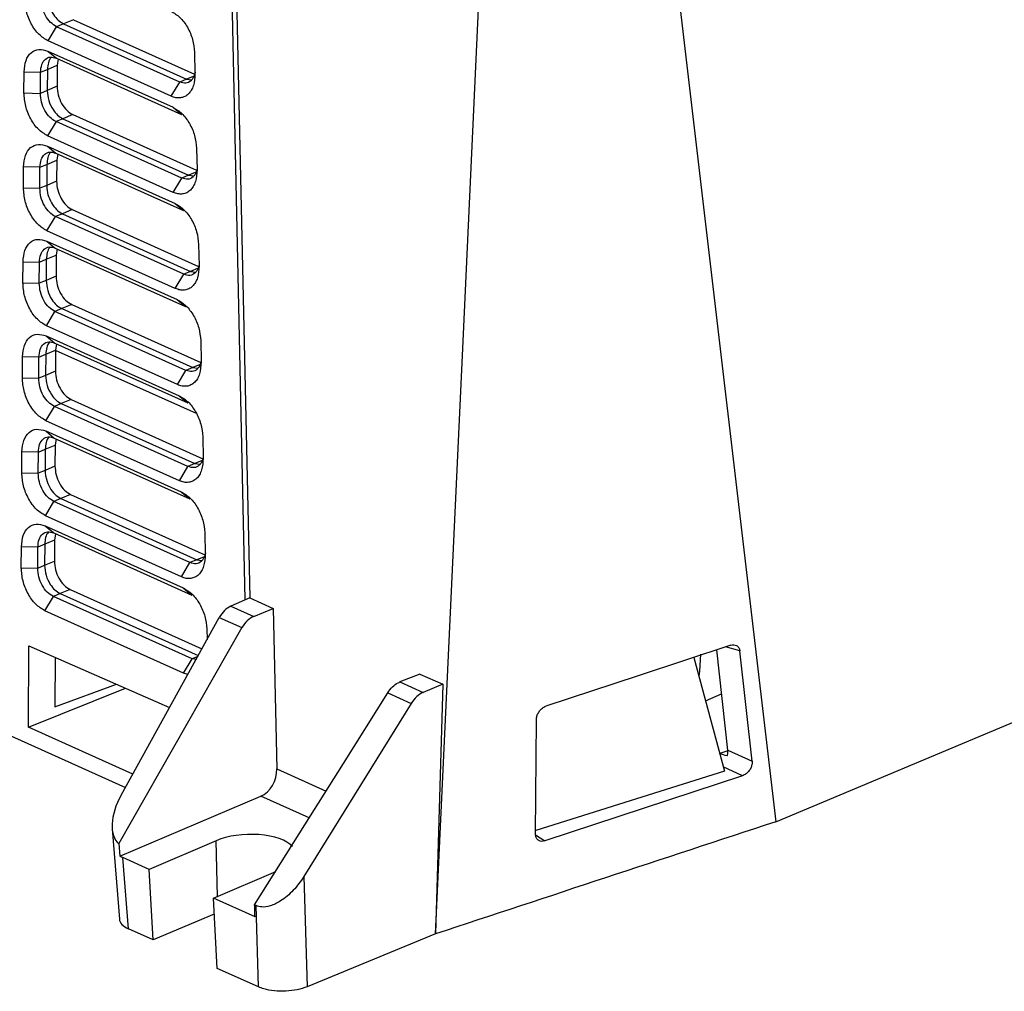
# Model space of a CAD drawing. Extents: x 51 to 741, y 25 to 594.
# Tile 46 of 77: x 575 to 617, y 25 to 67. Entities that reach past the tile are written whole.
import ezdxf

# ---------------------------------------------------------------- set-up
doc = ezdxf.new("R2010")
doc.units = 0
doc.layers.get('0').update_dxf_attribs({"linetype": 'CONTINUOUS'})

msp = doc.modelspace()

# ---------------------------------------------------------------- linework, layer by layer
at = {"color": 7, "linetype": 'Continuous'}
for p, q in [((601.75, 79.776), (607.337, 32.243)), ((583.759, 76.689), (584.535, 41.94)), ((584.328, 41.851), (583.681, 72.113)), ((575.789, 66.082), (576.16, 66.698)), ((576.455, 66.825), (576.16, 66.698)), ((581.497, 64.3), (576.16, 66.698)), ((576.885, 67), (576.455, 66.825)), ((576.455, 66.825), (581.793, 64.427)), ((576.885, 67), (582.139, 64.64)), ((581.127, 63.683), (575.789, 66.082)), ((575.783, 65.64), (581.208, 63.203)), ((575.783, 65.64), (576.149, 65.333)), ((576.149, 65.333), (581.575, 62.896)), ((582.139, 65.592), (582.158, 64.667)), ((575.76, 64.847), (576.186, 65.028)), ((576.186, 65.028), (576.181, 64.114)), ((576.23, 65.297), (576.186, 65.028)), ((574.745, 63.826), (574.75, 64.74)), ((574.75, 64.74), (575.462, 64.724)), ((575.457, 63.809), (575.462, 64.724)), ((575.462, 64.724), (575.76, 64.847)), ((575.76, 64.847), (575.755, 63.932)), ((576.181, 64.114), (575.755, 63.932)), ((581.127, 63.683), (581.497, 64.3)), ((581.793, 64.427), (581.497, 64.3)), ((581.793, 64.427), (582.019, 64.397)), ((574.745, 63.826), (575.457, 63.809)), ((575.755, 63.932), (575.457, 63.809)), ((607.337, 32.243), (682.252, 63.649)), ((581.208, 63.203), (581.575, 62.896)), ((576.861, 62.885), (576.432, 62.709)), ((576.861, 62.885), (582.228, 60.474)), ((576.136, 62.582), (575.765, 61.966)), ((576.432, 62.709), (576.136, 62.582)), ((581.586, 60.133), (576.136, 62.582)), ((576.432, 62.709), (581.882, 60.26)), ((581.216, 59.517), (575.765, 61.966)), ((575.759, 61.525), (581.297, 59.037)), ((575.759, 61.525), (576.126, 61.218)), ((576.126, 61.218), (581.664, 58.73)), ((576.207, 61.182), (576.163, 60.913)), ((582.228, 61.426), (582.248, 60.5)), ((574.721, 59.71), (574.727, 60.625)), ((575.439, 60.608), (574.727, 60.625)), ((575.439, 60.608), (575.736, 60.731)), ((575.736, 60.731), (575.731, 59.816)), ((575.736, 60.731), (576.163, 60.913)), ((576.163, 60.913), (576.158, 59.998)), ((575.434, 59.694), (575.439, 60.608)), ((581.882, 60.26), (581.586, 60.133)), ((581.882, 60.26), (582.108, 60.231)), ((575.731, 59.816), (575.434, 59.694)), ((576.158, 59.998), (575.731, 59.816)), ((581.216, 59.517), (581.586, 60.133)), ((574.721, 59.71), (575.434, 59.694)), ((581.297, 59.037), (581.664, 58.73)), ((576.408, 58.594), (576.113, 58.467)), ((576.838, 58.769), (576.408, 58.594)), ((576.408, 58.594), (581.971, 56.094)), ((576.838, 58.769), (582.317, 56.308)), ((575.742, 57.85), (576.113, 58.467)), ((581.675, 55.967), (576.113, 58.467)), ((581.305, 55.351), (575.742, 57.85)), ((575.736, 57.409), (581.386, 54.871)), ((575.736, 57.409), (576.102, 57.102)), ((582.317, 57.26), (582.337, 56.334)), ((575.713, 56.615), (576.139, 56.797)), ((576.102, 57.102), (581.753, 54.564)), ((576.139, 56.797), (576.134, 55.883)), ((576.183, 57.066), (576.139, 56.797)), ((574.698, 55.595), (574.703, 56.509)), ((574.703, 56.509), (575.415, 56.493)), ((575.41, 55.578), (575.415, 56.493)), ((575.415, 56.493), (575.713, 56.615)), ((575.713, 56.615), (575.708, 55.701)), ((581.305, 55.351), (581.675, 55.967)), ((581.971, 56.094), (581.675, 55.967)), ((581.971, 56.094), (582.198, 56.064)), ((574.698, 55.595), (575.41, 55.578)), ((575.708, 55.701), (575.41, 55.578)), ((576.134, 55.883), (575.708, 55.701)), ((576.814, 54.654), (576.385, 54.478)), ((576.814, 54.654), (582.406, 52.141)), ((581.386, 54.871), (581.753, 54.564)), ((575.718, 53.735), (576.089, 54.351)), ((576.385, 54.478), (576.089, 54.351)), ((581.764, 51.801), (576.089, 54.351)), ((576.385, 54.478), (582.06, 51.928)), ((581.394, 51.185), (575.718, 53.735)), ((575.712, 53.294), (581.475, 50.704)), ((575.712, 53.294), (576.079, 52.987)), ((576.079, 52.987), (581.842, 50.397)), ((576.16, 52.95), (576.116, 52.682)), ((582.406, 53.094), (582.426, 52.168)), ((575.689, 52.5), (576.116, 52.682)), ((576.116, 52.682), (576.111, 51.767)), ((582.217, 49.929), (576.116, 52.671)), ((574.674, 51.479), (574.68, 52.394)), ((575.392, 52.377), (574.68, 52.394)), ((575.387, 51.462), (575.392, 52.377)), ((575.392, 52.377), (575.689, 52.5)), ((575.689, 52.5), (575.684, 51.585)), ((576.111, 51.767), (575.684, 51.585)), ((581.394, 51.185), (581.764, 51.801)), ((582.06, 51.928), (581.764, 51.801)), ((582.06, 51.928), (582.287, 51.898)), ((574.674, 51.479), (575.387, 51.462)), ((575.684, 51.585), (575.387, 51.462)), ((576.791, 50.538), (576.361, 50.362)), ((576.791, 50.538), (582.495, 47.975)), ((581.475, 50.704), (581.842, 50.397)), ((575.695, 49.619), (576.066, 50.235)), ((576.361, 50.362), (576.066, 50.235)), ((581.853, 47.635), (576.066, 50.235)), ((576.361, 50.362), (582.149, 47.762)), ((581.483, 47.019), (575.695, 49.619)), ((575.689, 49.178), (581.564, 46.538)), ((575.689, 49.178), (576.055, 48.871)), ((576.055, 48.871), (581.931, 46.231)), ((576.136, 48.835), (576.092, 48.566)), ((582.495, 48.928), (582.515, 48.002)), ((574.651, 47.363), (574.656, 48.278)), ((575.368, 48.261), (574.656, 48.278)), ((575.363, 47.347), (575.368, 48.261)), ((575.368, 48.261), (575.666, 48.384)), ((575.666, 48.384), (575.661, 47.47)), ((575.666, 48.384), (576.092, 48.566)), ((576.092, 48.566), (576.087, 47.651)), ((575.661, 47.47), (575.363, 47.347)), ((576.087, 47.651), (575.661, 47.47)), ((581.483, 47.019), (581.853, 47.635)), ((582.149, 47.762), (581.853, 47.635)), ((582.149, 47.762), (582.376, 47.732)), ((549.518, 47.042), (579.142, 33.732)), ((574.651, 47.363), (575.363, 47.347)), ((581.564, 46.538), (581.931, 46.231)), ((575.671, 45.504), (576.042, 46.12)), ((576.338, 46.247), (576.042, 46.12)), ((581.942, 43.469), (576.042, 46.12)), ((576.767, 46.422), (576.338, 46.247)), ((576.338, 46.247), (582.238, 43.596)), ((576.767, 46.422), (582.584, 43.809)), ((581.572, 42.853), (575.671, 45.504)), ((575.665, 45.062), (581.653, 42.372)), ((575.665, 45.062), (576.032, 44.755)), ((576.069, 44.45), (575.642, 44.269)), ((576.032, 44.755), (582.02, 42.065)), ((576.069, 44.45), (576.064, 43.536)), ((576.113, 44.719), (576.069, 44.45)), ((582.584, 44.762), (582.604, 43.836)), ((574.627, 43.248), (574.633, 44.162)), ((575.345, 44.146), (574.633, 44.162)), ((575.34, 43.231), (575.345, 44.146)), ((575.642, 44.269), (575.345, 44.146)), ((575.642, 44.269), (575.637, 43.354)), ((582.238, 43.596), (581.942, 43.469)), ((582.238, 43.596), (582.465, 43.566)), ((574.627, 43.248), (575.34, 43.231)), ((575.34, 43.231), (575.637, 43.354)), ((575.637, 43.354), (576.064, 43.536)), ((581.572, 42.853), (581.942, 43.469)), ((576.744, 42.307), (576.314, 42.131)), ((576.744, 42.307), (582.461, 39.738)), ((581.653, 42.372), (582.02, 42.065)), ((575.648, 41.388), (576.019, 42.004)), ((576.314, 42.131), (576.019, 42.004)), ((582.031, 39.303), (576.019, 42.004)), ((584.535, 41.94), (583.708, 41.582)), ((584.535, 41.94), (585.552, 41.485)), ((583.708, 41.582), (584.705, 41.136)), ((584.705, 41.136), (585.552, 41.485)), ((585.552, 41.485), (585.708, 34.528)), ((581.661, 38.686), (575.648, 41.388)), ((578.957, 33.397), (583.211, 41.094)), ((583.211, 41.094), (584.195, 40.653)), ((584.195, 40.653), (578.857, 31.291)), ((582.673, 40.595), (582.683, 40.138)), ((574.935, 36.346), (574.955, 39.871)), ((574.955, 39.871), (581.05, 37.185)), ((576.096, 39.368), (576.084, 37.215)), ((581.661, 38.686), (582.031, 39.303)), ((582.241, 39.265), (582.031, 39.303)), ((603.79, 39.363), (605.111, 34.433)), ((605.26, 35.346), (604.779, 39.689)), ((606.307, 34.859), (605.782, 39.641)), ((581.848, 38.629), (581.661, 38.686)), ((591.906, 38.642), (591.044, 38.299)), ((591.906, 38.642), (592.902, 38.196)), ((574.935, 36.346), (579.141, 38.026)), ((576.084, 37.215), (578.75, 38.199)), ((591.044, 38.299), (592.055, 37.846)), ((592.902, 38.196), (592.055, 37.846)), ((592.902, 38.196), (592.581, 27.379)), ((590.513, 37.825), (591.531, 37.37)), ((604.295, 37.478), (604.99, 37.787)), ((591.531, 37.37), (586.882, 29.87)), ((579.457, 34.301), (574.935, 36.346)), ((596.921, 31.716), (596.959, 36.663)), ((605.259, 35.317), (604.905, 35.2)), ((605.26, 35.346), (606.307, 34.859)), ((605.111, 34.433), (596.928, 31.86)), ((605.892, 34.232), (597.325, 31.408)), ((578.9, 30.755), (585.019, 33.345)), ((578.571, 31.932), (578.88, 28.012)), ((578.857, 31.291), (578.9, 30.755)), ((583.076, 31.42), (580.177, 30.173)), ((580.177, 30.173), (579.034, 30.685)), ((579.277, 27.603), (579.034, 30.685)), ((580.342, 27.127), (580.177, 30.173)), ((582.957, 28.929), (585.658, 30.091)), ((586.882, 29.87), (587.018, 25.085)), ((583.122, 25.882), (582.957, 28.929)), ((584.761, 28.122), (582.957, 28.929)), ((584.81, 28.604), (584.744, 28.633)), ((584.909, 25.083), (584.81, 28.604)), ((582.995, 28.239), (580.342, 27.127)), ((580.342, 27.127), (579.277, 27.603)), ((592.581, 27.379), (587.018, 25.085)), ((584.909, 25.083), (583.122, 25.882))]:
    msp.add_line(p, q, dxfattribs=at)
at = {"color": 8, "linetype": 'Continuous'}
for p, q in [((582.117, 64.559), (581.793, 64.427)), ((582.206, 60.393), (581.882, 60.26)), ((582.295, 56.227), (581.971, 56.094)), ((582.384, 52.06), (582.06, 51.928)), ((582.473, 47.894), (582.149, 47.762)), ((582.562, 43.728), (582.238, 43.596)), ((576.314, 42.131), (582.298, 39.443)), ((605.782, 39.641), (605.156, 39.814)), ((582.28, 39.409), (582.031, 39.303)), ((605.892, 34.232), (605.061, 34.619)), ((585.708, 34.528), (587.844, 33.572)), ((587.113, 32.408), (585.019, 33.345)), ((596.925, 31.674), (597.325, 31.408)), ((583.137, 29.006), (583.076, 31.42))]:
    msp.add_line(p, q, dxfattribs=at)
at = {"color": 7, "linetype": 'Continuous', "flags": 128}
for points in [[(592.582, 27.379), (593.751, 52.443), (594.919, 77.507)], [(605.385, 39.889), (601.378, 38.568), (597.372, 37.247)], [(604.011, 38.538), (604.047, 38.763), (604.086, 39.5)], [(584.744, 28.633), (586.675, 31.711), (588.594, 34.768), (590.513, 37.825)]]:
    msp.add_lwpolyline(points, dxfattribs=at)
at = {"color": 7, "linetype": 'Continuous'}
for centre, major_axis, ratio, start_param, end_param in [((583.754, 40.67), (0.361, 0.933), 0.672554, 0.585352, 1.370446), ((584.751, 40.223), (0.378, 0.926), 0.68937, 0.597083, 1.382176), ((592.054, 36.955), (0.448, 0.895), 0.658906, 0.648898, 1.433992), ((606.736, 34.281), (4.376, -1.573), 0.058276, 1.943289, 2.023981), ((584.966, 34.255), (0.378, 0.926), 0.68937, 3.747402, 5.274565), ((579.993, 32.975), (1.073, 1.73), 0.54445, 1.662865, 3.070509), ((584.467, 30.798), (2.049, 0.066), 0.437043, 0.353463, 2.30236), ((580.137, 31.158), (1.501, 0.048), 0.436673, 3.729197, 3.872978), ((580.381, 28.065), (1.501, 0.038), 0.431278, 3.164781, 3.875781)]:
    msp.add_ellipse(centre, major_axis=major_axis, ratio=ratio, start_param=start_param, end_param=end_param, dxfattribs=at)
for points, knots in [([(575.789, 66.082), (575.653, 66.164), (575.383, 66.33), (575.043, 66.806), (574.812, 67.375), (574.783, 67.752), (574.768, 67.941)], [0, 0, 0, 0, 0.250345, 0.499872, 0.74957, 1, 1, 1, 1]), ([(576.16, 66.698), (576.07, 66.751), (575.891, 66.858), (575.664, 67.171), (575.506, 67.546), (575.489, 67.799), (575.481, 67.925)], [0, 0, 0, 0, 0.249159, 0.497806, 0.748652, 1, 1, 1, 1]), ([(575.778, 68.048), (575.791, 67.903), (575.817, 67.619), (576, 67.236), (576.222, 66.96), (576.377, 66.87), (576.455, 66.825)], [0, 0, 0, 0, 0.288119, 0.566084, 0.780912, 1, 1, 1, 1]), ([(581.119, 67.369), (581.249, 67.291), (581.511, 67.134), (581.845, 66.686), (582.081, 66.143), (582.119, 65.776), (582.139, 65.592)], [0, 0, 0, 0, 0.250413, 0.500117, 0.750068, 1, 1, 1, 1]), ([(574.75, 64.74), (574.767, 64.913), (574.801, 65.256), (575.04, 65.602), (575.382, 65.758), (575.649, 65.68), (575.783, 65.64)], [0, 0, 0, 0, 0.25037, 0.499866, 0.749437, 1, 1, 1, 1]), ([(575.462, 64.724), (575.474, 64.84), (575.498, 65.071), (575.656, 65.303), (575.881, 65.413), (576.06, 65.36), (576.149, 65.333)], [0, 0, 0, 0, 0.249206, 0.49784, 0.74869, 1, 1, 1, 1]), ([(575.942, 65.371), (575.933, 65.366), (575.862, 65.326), (575.788, 65.141), (575.769, 64.945), (575.76, 64.847)], [0, 0, 0, 0, 0.072135, 0.531239, 1, 1, 1, 1]), ([(582.158, 64.667), (582.147, 64.485), (582.129, 64.212), (582.002, 63.934), (581.875, 63.77), (581.716, 63.659), (581.533, 63.607), (581.334, 63.607), (581.196, 63.658), (581.127, 63.683)], [0, 0, 0, 0, 0.249454, 0.375206, 0.499377, 0.623791, 0.749535, 0.874625, 1, 1, 1, 1]), ([(582.164, 64.722), (582.155, 64.68), (582.136, 64.582), (582.075, 64.457), (581.962, 64.316), (581.77, 64.219), (581.588, 64.273), (581.497, 64.3)], [0, 0, 0, 0, 0.113707, 0.262231, 0.410389, 0.70593, 1, 1, 1, 1]), ([(576.181, 64.114), (576.191, 63.989), (576.21, 63.738), (576.366, 63.362), (576.592, 63.047), (576.771, 62.939), (576.861, 62.885)], [0, 0, 0, 0, 0.249707, 0.499543, 0.749371, 1, 1, 1, 1]), ([(575.765, 61.966), (575.63, 62.049), (575.36, 62.214), (575.02, 62.69), (574.789, 63.259), (574.759, 63.637), (574.745, 63.826)], [0, 0, 0, 0, 0.250322, 0.49987, 0.749559, 1, 1, 1, 1]), ([(576.136, 62.582), (576.046, 62.636), (575.867, 62.743), (575.64, 63.055), (575.483, 63.431), (575.466, 63.683), (575.457, 63.809)], [0, 0, 0, 0, 0.249158, 0.4978074, 0.7486552, 1, 1, 1, 1]), ([(575.755, 63.932), (575.768, 63.787), (575.793, 63.503), (575.976, 63.12), (576.199, 62.845), (576.353, 62.755), (576.432, 62.709)], [0, 0, 0, 0, 0.288119, 0.566084, 0.780912, 1, 1, 1, 1]), ([(581.208, 63.203), (581.339, 63.124), (581.6, 62.968), (581.934, 62.52), (582.17, 61.977), (582.208, 61.61), (582.228, 61.426)], [0, 0, 0, 0, 0.250412, 0.500119, 0.750068, 1, 1, 1, 1]), ([(574.727, 60.625), (574.744, 60.797), (574.778, 61.141), (575.017, 61.486), (575.358, 61.643), (575.625, 61.564), (575.759, 61.525)], [0, 0, 0, 0, 0.250374, 0.499864, 0.749415, 1, 1, 1, 1]), ([(575.439, 60.608), (575.451, 60.724), (575.474, 60.955), (575.632, 61.188), (575.857, 61.297), (576.036, 61.244), (576.126, 61.218)], [0, 0, 0, 0, 0.249206, 0.497839, 0.74869, 1, 1, 1, 1]), ([(575.919, 61.256), (575.909, 61.25), (575.838, 61.211), (575.765, 61.026), (575.746, 60.83), (575.736, 60.731)], [0, 0, 0, 0, 0.072119, 0.531231, 1, 1, 1, 1]), ([(582.248, 60.5), (582.236, 60.319), (582.218, 60.045), (582.091, 59.768), (581.964, 59.604), (581.805, 59.493), (581.622, 59.441), (581.423, 59.441), (581.285, 59.492), (581.216, 59.517)], [0, 0, 0, 0, 0.249434, 0.375204, 0.499376, 0.623797, 0.749535, 0.874622, 1, 1, 1, 1]), ([(582.253, 60.556), (582.244, 60.514), (582.225, 60.416), (582.164, 60.291), (582.051, 60.15), (581.859, 60.053), (581.677, 60.107), (581.586, 60.133)], [0, 0, 0, 0, 0.1137091, 0.2622305, 0.4103876, 0.7059303, 1, 1, 1, 1]), ([(575.731, 59.816), (575.734, 59.753), (575.738, 59.627), (575.793, 59.369), (575.919, 59.06), (576.144, 58.752), (576.32, 58.647), (576.408, 58.594)], [0, 0, 0, 0, 0.129307, 0.258661, 0.508821, 0.752299, 1, 1, 1, 1]), ([(576.158, 59.998), (576.167, 59.873), (576.187, 59.623), (576.343, 59.247), (576.568, 58.931), (576.748, 58.823), (576.838, 58.769)], [0, 0, 0, 0, 0.2497065, 0.4995433, 0.749371, 1, 1, 1, 1]), ([(575.742, 57.85), (575.606, 57.933), (575.336, 58.099), (574.996, 58.575), (574.765, 59.143), (574.736, 59.521), (574.721, 59.71)], [0, 0, 0, 0, 0.250352, 0.499869, 0.749535, 1, 1, 1, 1]), ([(576.113, 58.467), (576.023, 58.52), (575.844, 58.627), (575.617, 58.94), (575.459, 59.315), (575.442, 59.567), (575.434, 59.694)], [0, 0, 0, 0, 0.2491569, 0.4978054, 0.748654, 1, 1, 1, 1]), ([(581.297, 59.037), (581.428, 58.959), (581.689, 58.803), (582.022, 58.353), (582.26, 57.811), (582.298, 57.444), (582.317, 57.26)], [0, 0, 0, 0, 0.250201, 0.500145, 0.750132, 1, 1, 1, 1]), ([(574.703, 56.509), (574.72, 56.681), (574.754, 57.025), (574.993, 57.371), (575.335, 57.527), (575.602, 57.449), (575.736, 57.409)], [0, 0, 0, 0, 0.250373, 0.499865, 0.749424, 1, 1, 1, 1]), ([(575.415, 56.493), (575.427, 56.608), (575.451, 56.84), (575.609, 57.072), (575.834, 57.182), (576.013, 57.129), (576.102, 57.102)], [0, 0, 0, 0, 0.249206, 0.497839, 0.748689, 1, 1, 1, 1]), ([(575.895, 57.14), (575.886, 57.135), (575.815, 57.095), (575.741, 56.91), (575.722, 56.714), (575.713, 56.615)], [0, 0, 0, 0, 0.072128, 0.5312353, 1, 1, 1, 1]), ([(582.342, 56.39), (582.333, 56.347), (582.314, 56.25), (582.253, 56.125), (582.14, 55.984), (581.948, 55.887), (581.766, 55.941), (581.675, 55.967)], [0, 0, 0, 0, 0.113714, 0.262236, 0.410393, 0.705934, 1, 1, 1, 1]), ([(582.337, 56.334), (582.325, 56.153), (582.307, 55.879), (582.18, 55.602), (582.053, 55.438), (581.894, 55.327), (581.711, 55.275), (581.512, 55.275), (581.374, 55.326), (581.305, 55.351)], [0, 0, 0, 0, 0.2494443, 0.3752069, 0.4993773, 0.6237956, 0.7495477, 0.8746392, 1, 1, 1, 1]), ([(575.718, 53.735), (575.583, 53.817), (575.313, 53.981), (574.974, 54.459), (574.741, 55.027), (574.712, 55.405), (574.698, 55.595)], [0, 0, 0, 0, 0.249674, 0.499481, 0.749419, 1, 1, 1, 1]), ([(576.089, 54.351), (575.999, 54.404), (575.82, 54.511), (575.593, 54.824), (575.436, 55.2), (575.419, 55.452), (575.41, 55.578)], [0, 0, 0, 0, 0.249158, 0.497808, 0.748654, 1, 1, 1, 1]), ([(575.708, 55.701), (575.721, 55.556), (575.746, 55.272), (575.929, 54.889), (576.152, 54.614), (576.306, 54.523), (576.385, 54.478)], [0, 0, 0, 0, 0.288119, 0.566084, 0.780912, 1, 1, 1, 1]), ([(576.134, 55.883), (576.144, 55.757), (576.163, 55.507), (576.319, 55.131), (576.545, 54.816), (576.724, 54.708), (576.814, 54.654)], [0, 0, 0, 0, 0.249707, 0.499543, 0.749371, 1, 1, 1, 1]), ([(581.386, 54.871), (581.517, 54.792), (581.778, 54.635), (582.112, 54.187), (582.348, 53.645), (582.387, 53.278), (582.406, 53.094)], [0, 0, 0, 0, 0.250413, 0.500118, 0.750063, 1, 1, 1, 1]), ([(574.68, 52.394), (574.697, 52.566), (574.731, 52.91), (574.97, 53.255), (575.311, 53.411), (575.578, 53.333), (575.712, 53.294)], [0, 0, 0, 0, 0.250365, 0.499869, 0.749467, 1, 1, 1, 1]), ([(575.392, 52.377), (575.404, 52.493), (575.427, 52.724), (575.585, 52.957), (575.81, 53.066), (575.989, 53.013), (576.079, 52.987)], [0, 0, 0, 0, 0.249207, 0.497844, 0.748688, 1, 1, 1, 1]), ([(575.872, 53.025), (575.862, 53.019), (575.791, 52.98), (575.718, 52.795), (575.699, 52.599), (575.689, 52.5)], [0, 0, 0, 0, 0.072144, 0.531243, 1, 1, 1, 1]), ([(582.426, 52.168), (582.414, 51.986), (582.396, 51.713), (582.269, 51.435), (582.142, 51.272), (581.983, 51.161), (581.8, 51.108), (581.601, 51.109), (581.463, 51.16), (581.394, 51.185)], [0, 0, 0, 0, 0.249455, 0.375207, 0.499379, 0.623794, 0.749544, 0.874635, 1, 1, 1, 1]), ([(582.431, 52.224), (582.422, 52.181), (582.403, 52.083), (582.342, 51.958), (582.229, 51.817), (582.037, 51.721), (581.855, 51.774), (581.764, 51.801)], [0, 0, 0, 0, 0.1137143, 0.2622371, 0.4103939, 0.7059329, 1, 1, 1, 1]), ([(576.111, 51.767), (576.12, 51.642), (576.14, 51.391), (576.296, 51.016), (576.521, 50.7), (576.701, 50.592), (576.791, 50.538)], [0, 0, 0, 0, 0.249707, 0.499543, 0.749371, 1, 1, 1, 1]), ([(575.695, 49.619), (575.559, 49.702), (575.289, 49.867), (574.949, 50.343), (574.718, 50.912), (574.689, 51.29), (574.674, 51.479)], [0, 0, 0, 0, 0.250332, 0.4998698, 0.7495568, 1, 1, 1, 1]), ([(576.066, 50.235), (575.976, 50.289), (575.797, 50.396), (575.57, 50.708), (575.412, 51.084), (575.395, 51.336), (575.387, 51.462)], [0, 0, 0, 0, 0.249157, 0.497806, 0.748655, 1, 1, 1, 1]), ([(575.684, 51.585), (575.697, 51.44), (575.723, 51.156), (575.906, 50.773), (576.128, 50.498), (576.283, 50.408), (576.361, 50.362)], [0, 0, 0, 0, 0.288119, 0.566084, 0.780912, 1, 1, 1, 1]), ([(581.475, 50.704), (581.606, 50.626), (581.867, 50.469), (582.201, 50.021), (582.437, 49.479), (582.476, 49.111), (582.495, 48.928)], [0, 0, 0, 0, 0.250413, 0.500118, 0.750079, 1, 1, 1, 1]), ([(574.656, 48.278), (574.673, 48.45), (574.707, 48.794), (574.946, 49.139), (575.288, 49.296), (575.555, 49.217), (575.689, 49.178)], [0, 0, 0, 0, 0.250366, 0.499867, 0.749435, 1, 1, 1, 1]), ([(575.368, 48.261), (575.38, 48.377), (575.404, 48.608), (575.562, 48.841), (575.787, 48.951), (575.966, 48.898), (576.055, 48.871)], [0, 0, 0, 0, 0.249207, 0.497843, 0.74869, 1, 1, 1, 1]), ([(575.848, 48.909), (575.839, 48.904), (575.768, 48.864), (575.694, 48.679), (575.675, 48.483), (575.666, 48.384)], [0, 0, 0, 0, 0.07214, 0.531241, 1, 1, 1, 1]), ([(582.515, 48.002), (582.503, 47.82), (582.485, 47.547), (582.358, 47.269), (582.231, 47.106), (582.072, 46.994), (581.889, 46.942), (581.69, 46.942), (581.551, 46.993), (581.483, 47.019)], [0, 0, 0, 0, 0.249451, 0.375205, 0.499359, 0.623769, 0.749486, 0.875503, 1, 1, 1, 1]), ([(582.52, 48.058), (582.511, 48.015), (582.492, 47.917), (582.432, 47.792), (582.318, 47.651), (582.126, 47.555), (581.944, 47.608), (581.853, 47.635)], [0, 0, 0, 0, 0.113695, 0.262218, 0.410377, 0.705927, 1, 1, 1, 1]), ([(575.661, 47.47), (575.663, 47.407), (575.668, 47.28), (575.723, 47.022), (575.848, 46.714), (576.074, 46.405), (576.249, 46.3), (576.338, 46.247)], [0, 0, 0, 0, 0.1293068, 0.2586613, 0.5088207, 0.7522989, 1, 1, 1, 1]), ([(576.087, 47.651), (576.097, 47.526), (576.116, 47.276), (576.272, 46.9), (576.498, 46.585), (576.677, 46.477), (576.767, 46.422)], [0, 0, 0, 0, 0.249707, 0.499543, 0.749371, 1, 1, 1, 1]), ([(575.671, 45.504), (575.536, 45.586), (575.266, 45.752), (574.926, 46.228), (574.695, 46.797), (574.665, 47.174), (574.651, 47.363)], [0, 0, 0, 0, 0.250331, 0.499869, 0.749557, 1, 1, 1, 1]), ([(576.042, 46.12), (575.952, 46.173), (575.773, 46.28), (575.546, 46.593), (575.389, 46.968), (575.372, 47.221), (575.363, 47.347)], [0, 0, 0, 0, 0.249157, 0.497805, 0.748655, 1, 1, 1, 1]), ([(581.564, 46.538), (581.695, 46.46), (581.956, 46.303), (582.29, 45.855), (582.526, 45.312), (582.565, 44.945), (582.584, 44.762)], [0, 0, 0, 0, 0.250413, 0.500118, 0.750062, 1, 1, 1, 1]), ([(574.633, 44.162), (574.65, 44.335), (574.684, 44.678), (574.923, 45.024), (575.264, 45.18), (575.531, 45.102), (575.665, 45.062)], [0, 0, 0, 0, 0.250366, 0.499867, 0.749442, 1, 1, 1, 1]), ([(575.345, 44.146), (575.357, 44.262), (575.38, 44.493), (575.538, 44.725), (575.763, 44.835), (575.942, 44.782), (576.032, 44.755)], [0, 0, 0, 0, 0.249207, 0.497842, 0.748688, 1, 1, 1, 1]), ([(575.825, 44.793), (575.815, 44.788), (575.744, 44.748), (575.671, 44.563), (575.652, 44.367), (575.642, 44.269)], [0, 0, 0, 0, 0.072154, 0.531248, 1, 1, 1, 1]), ([(582.604, 43.836), (582.592, 43.654), (582.574, 43.381), (582.447, 43.103), (582.32, 42.939), (582.161, 42.828), (581.978, 42.776), (581.779, 42.777), (581.641, 42.827), (581.572, 42.853)], [0, 0, 0, 0, 0.249447, 0.375216, 0.499376, 0.623791, 0.749534, 0.874628, 1, 1, 1, 1]), ([(582.609, 43.891), (582.6, 43.849), (582.581, 43.751), (582.521, 43.626), (582.407, 43.485), (582.215, 43.389), (582.033, 43.442), (581.942, 43.469)], [0, 0, 0, 0, 0.1137, 0.262222, 0.41038, 0.705927, 1, 1, 1, 1]), ([(575.648, 41.388), (575.513, 41.471), (575.242, 41.636), (574.902, 42.112), (574.671, 42.681), (574.642, 43.059), (574.627, 43.248)], [0, 0, 0, 0, 0.250334, 0.499869, 0.749552, 1, 1, 1, 1]), ([(576.019, 42.004), (575.929, 42.058), (575.75, 42.165), (575.523, 42.477), (575.365, 42.853), (575.348, 43.105), (575.34, 43.231)], [0, 0, 0, 0, 0.249156, 0.497805, 0.748655, 1, 1, 1, 1]), ([(575.637, 43.354), (575.65, 43.209), (575.676, 42.925), (575.859, 42.542), (576.081, 42.267), (576.236, 42.177), (576.314, 42.131)], [0, 0, 0, 0, 0.288119, 0.566084, 0.780912, 1, 1, 1, 1]), ([(576.064, 43.536), (576.073, 43.411), (576.093, 43.16), (576.249, 42.784), (576.474, 42.469), (576.654, 42.361), (576.744, 42.307)], [0, 0, 0, 0, 0.249707, 0.499543, 0.749371, 1, 1, 1, 1]), ([(581.653, 42.372), (581.784, 42.294), (582.045, 42.137), (582.379, 41.689), (582.615, 41.146), (582.654, 40.779), (582.673, 40.595)], [0, 0, 0, 0, 0.250412, 0.500118, 0.750066, 1, 1, 1, 1]), ([(605.385, 39.889), (605.431, 39.899), (605.523, 39.92), (605.644, 39.884), (605.734, 39.802), (605.772, 39.711), (605.78, 39.654), (605.782, 39.641)], [0, 0, 0, 0, 0.237849, 0.475903, 0.709162, 0.938603, 1, 1, 1, 1]), ([(590.513, 37.825), (590.577, 37.916), (590.705, 38.098), (590.905, 38.237), (591.017, 38.287), (591.044, 38.299)], [0, 0, 0, 0, 0.429562, 0.85924, 1, 1, 1, 1]), ([(596.959, 36.663), (596.964, 36.715), (596.974, 36.82), (597.047, 36.978), (597.152, 37.114), (597.268, 37.205), (597.343, 37.235), (597.372, 37.247)], [0, 0, 0, 0, 0.216732, 0.433467, 0.649908, 0.864711, 1, 1, 1, 1]), ([(605.229, 35.09), (605.241, 35.135), (605.266, 35.224), (605.262, 35.305), (605.26, 35.346)], [0, 0, 0, 0, 0.499735, 1, 1, 1, 1]), ([(606.307, 34.859), (606.308, 34.811), (606.309, 34.714), (606.255, 34.559), (606.164, 34.419), (606.04, 34.297), (605.943, 34.255), (605.892, 34.232)], [0, 0, 0, 0, 0.193796, 0.387592, 0.581795, 0.779316, 1, 1, 1, 1]), ([(607.338, 32.242), (604.878, 31.432), (599.958, 29.811), (595.04, 28.19), (592.581, 27.379)], [0, 0, 0, 0, 0.5, 1, 1, 1, 1]), ([(597.325, 31.408), (597.279, 31.398), (597.187, 31.378), (597.066, 31.414), (596.975, 31.496), (596.927, 31.604), (596.923, 31.684), (596.921, 31.716)], [0, 0, 0, 0, 0.214789, 0.429571, 0.644507, 0.859502, 1, 1, 1, 1]), ([(586.882, 29.87), (586.736, 29.662), (586.449, 29.253), (585.926, 28.815), (585.447, 28.582), (585.074, 28.521), (584.89, 28.579), (584.81, 28.604)], [0, 0, 0, 0, 0.270858, 0.53429, 0.727739, 0.881507, 1, 1, 1, 1]), ([(584.761, 28.122), (584.758, 28.207), (584.754, 28.335), (584.748, 28.505), (584.745, 28.59), (584.744, 28.633)], [0, 0, 0, 0, 0.5, 0.75, 1, 1, 1, 1]), ([(587.018, 25.085), (586.882, 25.039), (586.61, 24.946), (586.103, 24.888), (585.597, 24.901), (585.185, 24.975), (584.986, 25.052), (584.909, 25.083)], [0, 0, 0, 0, 0.215956, 0.431919, 0.647739, 0.863499, 1, 1, 1, 1])]:
    msp.add_open_spline(points, degree=3, knots=knots, dxfattribs=at)

doc.saveas('drawing.dxf')
